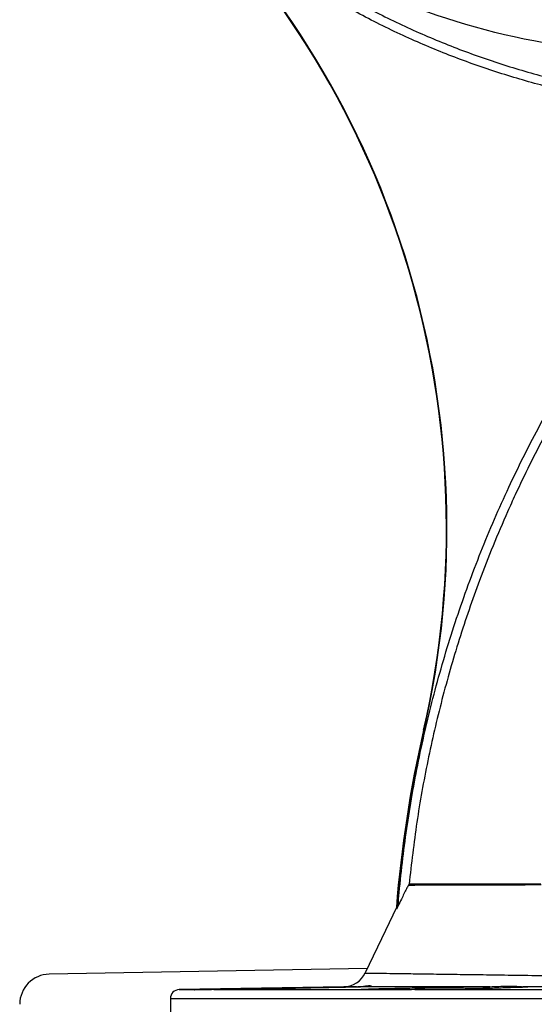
# Model space of a CAD drawing. Header units: millimetres. Extents: x 1728 to 3378, y 685 to 4301.
# Tile 8 of 21: x 1828 to 2169, y 2345 to 2998. Entities that reach past the tile are written whole.
import ezdxf

# ---------------------------------------------------------------- set-up
doc = ezdxf.new("R2010")
doc.units = ezdxf.units.MM
doc.header["$LTSCALE"] = 2

msp = doc.modelspace()

# ---------------------------------------------------------------- linework, layer by layer
at = {"color": 7, "linetype": 'Continuous', "lineweight": 25}
for p, q in [((2096.27, 2526.76), (2095.93, 2526.84)), ((2078.2, 2408.34), (2079.05, 2410.12)), ((2058.6, 2368.54), (1847.58, 2364.86)), ((2057.26, 2365.64), (2057.27, 2365.64)), ((2043.1, 2356.52), (1933.82, 2354.62)), ((1955.23, 2354.51), (1943.77, 2354.51)), ((1956.82, 2354.62), (1955.23, 2354.51)), ((1956.82, 2354.62), (2056.05, 2354.62)), ((2006.45, 2355.79), (2006.45, 2355.37)), ((2087.98, 2354.51), (2056.69, 2354.51)), ((2090.18, 2354.62), (2087.98, 2354.51)), ((2090.18, 2354.62), (2262.06, 2354.62)), ((2093.48, 2355.79), (2093.48, 2354.51)), ((1927.92, 2348.62), (1927.92, 2298.41))]:
    msp.add_line(p, q, dxfattribs=at)
at = {"color": 8, "linetype": 'Continuous', "lineweight": 25}
for p, q in [((1933.82, 2354.62), (1944.32, 2354.62)), ((1927.92, 2348.62), (2887.92, 2348.62))]:
    msp.add_line(p, q, dxfattribs=at)
at = {"color": 7, "linetype": 'Continuous', "lineweight": 25, "flags": 128}
msp.add_lwpolyline([(2077.91, 2409.07), (2070.68, 2393.89), (2057.23, 2365.66)], dxfattribs=at)
at = {"color": 7, "linetype": 'Continuous', "lineweight": 25}
for centre, radius, start, end in [((1511.13, 2661), 600, 347.0788, 46.10285), ((1511.13, 2661), 600.35, 347.0788, 46.10285), ((2885.42, 2345.71), 810, 167.0788, 175.51398), ((2885.42, 2345.71), 809.65, 167.0788, 175.56362), ((1847.92, 2344.86), 20, 91, 180), ((2042.78, 2372.52), 16, 270.10527, 334.62197), ((1933.92, 2348.62), 6, 91, 180)]:
    msp.add_arc(centre, radius, start, end, dxfattribs=at)
for points, knots in [([(2296.95, 2977.23), (2223.77, 2972.4), (2076.47, 2992.27), (1952.67, 3082.59), (1883.86, 3162.19), (1868.58, 3182.14), (1854.55, 3202.75)], [0, 0, 0, 0, 0.417618, 0.860363, 0.860363, 1, 1, 1, 1]), ([(2288.49, 2936.98), (2279.36, 2937.6), (2261.11, 2938.84), (2233.8, 2942.4), (2206.61, 2947.2), (2177.86, 2953.76), (2147.78, 2962.34), (2116.58, 2973.24), (2085.73, 2986.07), (2055.38, 3000.89), (2025.67, 3017.69), (1996.33, 3036.7), (1967.59, 3058.03), (1939.67, 3081.73), (1913, 3107.51), (1887.83, 3135.37), (1864.02, 3165.02), (1849.62, 3185.87), (1842.42, 3196.29)], [0, 0, 0, 0, 0.051234, 0.102467, 0.15419, 0.205913, 0.267589, 0.329317, 0.390992, 0.454674, 0.518414, 0.582096, 0.650417, 0.718812, 0.787133, 0.858056, 0.929054, 1, 1, 1, 1]), ([(1847.41, 3199.63), (1847.41, 3199.63), (1854.21, 3189.42), (1868.48, 3169.37), (1891.58, 3140.53), (1916.41, 3113.07), (1942.86, 3087.21), (1970.87, 3063.15), (1999.42, 3041.84), (2028.29, 3023.15), (2057.21, 3006.78), (2087.1, 2992.12), (2117.8, 2979.24), (2149.15, 2968.2), (2173.71, 2961.17), (2194.39, 2956.12), (2211.09, 2952.53), (2234.05, 2948.4), (2259.96, 2945.27), (2279.17, 2942.96), (2288.81, 2942.96), (2288.81, 2942.96)], [0, 0, 0, 0, 0, 0.069473, 0.139235, 0.209108, 0.278934, 0.34859, 0.417991, 0.48049, 0.543208, 0.606041, 0.668876, 0.731599, 0.794101, 0.813434, 0.85213, 0.890826, 0.945413, 1, 1, 1, 1, 1]), ([(2079.05, 2410.12), (2079.3, 2413.13), (2080.82, 2431.25), (2084.85, 2464.39), (2092.79, 2509.23), (2103.34, 2553.99), (2116.57, 2598.52), (2132.51, 2642.63), (2150.56, 2684.83), (2170.5, 2725.07), (2192.08, 2763.3), (2215.89, 2800.67), (2241.99, 2836.97), (2270.18, 2872.21), (2290.59, 2894.3), (2300.78, 2905.34)], [0, 0, 0, 0, 0.01636, 0.098621, 0.180948, 0.263211, 0.347927, 0.432716, 0.517435, 0.596752, 0.676126, 0.755442, 0.836941, 0.918503, 1, 1, 1, 1]), ([(2305.11, 2901.19), (2295.14, 2890.4), (2275.19, 2868.79), (2247.57, 2834.3), (2221.69, 2798.42), (2197.82, 2761.16), (2176.04, 2722.73), (2161.13, 2692.7), (2149.99, 2668.12), (2141.95, 2649.26), (2130.94, 2621.09), (2119.28, 2587.14), (2107.83, 2547.18), (2098.48, 2506.67), (2091.06, 2465.76), (2087.91, 2438.25), (2086.34, 2424.51)], [0, 0, 0, 0, 0.082461, 0.165167, 0.248002, 0.330838, 0.41355, 0.496015, 0.519041, 0.565119, 0.611196, 0.688852, 0.766664, 0.844529, 0.922342, 1, 1, 1, 1]), ([(2085.85, 2423.82), (2085.45, 2423.07), (2084.54, 2421.38), (2082.94, 2418.16), (2081.07, 2414.35), (2079.77, 2411.63), (2079.05, 2410.12)], [0, 0, 0, 0, 0.19225, 0.436284, 0.686431, 1, 1, 1, 1]), ([(2086.34, 2424.51), (2086.3, 2424.48), (2086.22, 2424.42), (2086, 2424.09), (2085.87, 2423.86), (2085.85, 2423.82)], [0, 0, 0, 0, 0.444509, 0.886421, 1, 1, 1, 1]), ([(2174.03, 2424.09), (2174.03, 2424.09), (2168.97, 2424.09), (2156.04, 2424.01), (2140.98, 2423.97), (2128.51, 2423.93), (2118.97, 2423.9), (2110.23, 2423.88), (2101.66, 2423.87), (2094.1, 2423.85), (2088.55, 2423.83), (2086.75, 2423.82), (2085.85, 2423.82)], [0, 0, 0, 0, 0.000001, 0.117687, 0.235597, 0.35329, 0.431695, 0.510099, 0.632339, 0.755039, 0.877748, 1, 1, 1, 1]), ([(2173.76, 2424.51), (2169.3, 2424.51), (2160.36, 2424.51), (2148.07, 2424.51), (2136.66, 2424.51), (2125.38, 2424.51), (2114.67, 2424.51), (2104.89, 2424.51), (2096.95, 2424.51), (2091.58, 2424.51), (2088.11, 2424.51), (2086.93, 2424.51), (2086.34, 2424.51)], [0, 0, 0, 0, 0.090371, 0.180743, 0.272708, 0.364674, 0.480266, 0.59586, 0.714665, 0.833471, 0.916597, 1, 1, 1, 1]), ([(2078.2, 2408.34), (2078.17, 2408.66), (2078.1, 2409.31), (2077.97, 2409.15), (2077.91, 2409.07)], [0, 0, 0, 0, 0.498395, 1, 1, 1, 1]), ([(1943.77, 2354.51), (1943.81, 2354.53), (1943.98, 2354.59), (1944.17, 2354.6), (1944.32, 2354.62)], [0, 0, 0, 0, 0.243488, 1, 1, 1, 1]), ([(1944.32, 2354.62), (1944.34, 2354.62), (1945.06, 2354.64), (1946.97, 2354.69), (1951.01, 2354.78), (1956.2, 2354.89), (1962.34, 2355.01), (1969.31, 2355.14), (1976.87, 2355.28), (1984.83, 2355.42), (1992.55, 2355.56), (1999.83, 2355.68), (2004.25, 2355.75), (2006.45, 2355.79)], [0, 0, 0, 0, 0.002435, 0.1051829, 0.2079309, 0.3106887, 0.4134472, 0.5162188, 0.6189903, 0.721773, 0.824556, 0.9122781, 1, 1, 1, 1]), ([(2027, 2355.79), (2025.13, 2355.75), (2021.4, 2355.66), (2014.67, 2355.52), (2007.32, 2355.38), (1999.49, 2355.24), (1991.4, 2355.1), (1983.29, 2354.97), (1975.39, 2354.86), (1968.27, 2354.76), (1961.99, 2354.68), (1958.54, 2354.64), (1956.82, 2354.62)], [0, 0, 0, 0, 0.102781, 0.205561, 0.308345, 0.41113, 0.513918, 0.616706, 0.719488, 0.822271, 0.911135, 1, 1, 1, 1]), ([(2006.45, 2355.79), (2008.58, 2355.83), (2012.83, 2355.91), (2019.56, 2356.02), (2026.32, 2356.14), (2032.96, 2356.25), (2039.25, 2356.35), (2045.66, 2356.45), (2049.31, 2356.5), (2051.36, 2356.53)], [0, 0, 0, 0, 0.137427, 0.274853, 0.412284, 0.549715, 0.687142, 0.824569, 1, 1, 1, 1]), ([(2060.76, 2356.53), (2060.35, 2356.51), (2059.79, 2356.49), (2058.72, 2356.46), (2058.32, 2356.44), (2057.45, 2356.42), (2056.99, 2356.41), (2055.49, 2356.37), (2054.36, 2356.34), (2051.82, 2356.28), (2050.41, 2356.24), (2047.41, 2356.18), (2045.81, 2356.14), (2043.27, 2356.09), (2042.4, 2356.07), (2040.61, 2356.04), (2039.69, 2356.02), (2036.89, 2355.97), (2034.98, 2355.93), (2031.06, 2355.86), (2029.05, 2355.82), (2027, 2355.79)], [0, 0, 0, 0, 0.125, 0.125, 0.1875, 0.1875, 0.25, 0.25, 0.375, 0.375, 0.5, 0.5, 0.625, 0.625, 0.6875, 0.6875, 0.75, 0.75, 0.875, 0.875, 1, 1, 1, 1]), ([(2051.36, 2356.53), (2050.06, 2356.53), (2047.46, 2356.52), (2044.92, 2356.52), (2043.32, 2356.52), (2043.17, 2356.52), (2043.1, 2356.52)], [0, 0, 0, 0, 0.253646, 0.507291, 0.764026, 1, 1, 1, 1]), ([(2051.36, 2356.53), (2052.71, 2356.6), (2055.44, 2356.75), (2058.44, 2357.23), (2060.63, 2357.39), (2061.17, 2357.18), (2061.45, 2357.07)], [0, 0, 0, 0, 0.243475, 0.493628, 0.742911, 1, 1, 1, 1]), ([(2056.05, 2354.62), (2056.03, 2354.62), (2055.33, 2354.64), (2054.41, 2354.69), (2054.39, 2354.78), (2055.75, 2354.89), (2058.42, 2355.01), (2062.36, 2355.14), (2067.41, 2355.28), (2073.48, 2355.42), (2080.02, 2355.56), (2086.75, 2355.68), (2091.24, 2355.75), (2093.48, 2355.79)], [0, 0, 0, 0, 0.002416, 0.105164, 0.207912, 0.31067, 0.413428, 0.516199, 0.618971, 0.721753, 0.824536, 0.912268, 1, 1, 1, 1]), ([(2056.69, 2354.51), (2056.63, 2354.53), (2056.4, 2354.59), (2056.2, 2354.6), (2056.05, 2354.62)], [0, 0, 0, 0, 0.24348, 1, 1, 1, 1]), ([(2061.46, 2356.89), (2061.49, 2356.84), (2061.56, 2356.67), (2061.08, 2356.58), (2060.76, 2356.53)], [0, 0, 0, 0, 0.309925, 1, 1, 1, 1]), ([(2139.97, 2356.55), (2134.13, 2356.54), (2122.43, 2356.54), (2106.85, 2356.54), (2092.79, 2356.54), (2080.39, 2356.53), (2069.47, 2356.53), (2063.66, 2356.53), (2060.76, 2356.53)], [0, 0, 0, 0, 0.167, 0.334899, 0.499418, 0.663937, 0.831968, 1, 1, 1, 1]), ([(2149.61, 2355.79), (2148.97, 2355.75), (2147.7, 2355.66), (2144.17, 2355.52), (2139.52, 2355.38), (2133.82, 2355.24), (2127.22, 2355.1), (2119.92, 2354.97), (2112.12, 2354.86), (2104.42, 2354.76), (2097.03, 2354.68), (2092.46, 2354.64), (2090.18, 2354.62)], [0, 0, 0, 0, 0.102771, 0.205542, 0.308326, 0.41111, 0.513898, 0.616686, 0.719469, 0.822252, 0.911126, 1, 1, 1, 1]), ([(2093.48, 2355.79), (2094.95, 2355.83), (2097.89, 2355.91), (2103.29, 2356.02), (2109.26, 2356.14), (2115.69, 2356.25), (2122.38, 2356.35), (2128.77, 2356.43), (2134.69, 2356.5), (2138.21, 2356.53), (2139.97, 2356.55)], [0, 0, 0, 0, 0.130563, 0.261125, 0.391694, 0.522263, 0.652829, 0.783394, 0.891697, 1, 1, 1, 1]), ([(2139.97, 2356.55), (2141.96, 2356.61), (2145.99, 2356.73), (2151.35, 2357.01), (2156.06, 2356.97), (2159.6, 2356.68), (2161.25, 2356.59), (2161.94, 2356.55)], [0, 0, 0, 0, 0.207221, 0.420272, 0.629268, 0.844501, 1, 1, 1, 1]), ([(2161.94, 2356.55), (2162.59, 2356.54), (2163.9, 2356.51), (2164.99, 2356.44), (2165.22, 2356.36), (2164.33, 2356.26), (2162.31, 2356.15), (2159.18, 2356.03), (2155, 2355.91), (2151.41, 2355.83), (2149.61, 2355.79)], [0, 0, 0, 0, 0.1066, 0.213201, 0.34196, 0.47072, 0.5995, 0.728282, 0.864141, 1, 1, 1, 1]), ([(2196.41, 2356.56), (2190.47, 2356.56), (2178.55, 2356.56), (2167.48, 2356.55), (2161.94, 2356.55)], [0, 0, 0, 0, 0.499059, 1, 1, 1, 1])]:
    msp.add_open_spline(points, degree=3, knots=knots, dxfattribs=at)
at = {"color": 8, "linetype": 'Continuous', "lineweight": 25}
msp.add_open_spline([(2057.27, 2365.64), (2057.38, 2365.64), (2057.61, 2365.64), (2059.91, 2365.6), (2063.73, 2365.55), (2069.58, 2365.46), (2077.79, 2365.35), (2088.84, 2365.19), (2102.23, 2365.01), (2117.79, 2364.79), (2135.22, 2364.55), (2154.55, 2364.28), (2175.73, 2363.97), (2191.36, 2363.75), (2199.18, 2363.64)], degree=3, knots=[0, 0, 0, 0, 0.066712, 0.138156, 0.210923, 0.283691, 0.371879, 0.460067, 0.550777, 0.641486, 0.729849, 0.818212, 0.909106, 1, 1, 1, 1], dxfattribs=at)

doc.saveas('drawing.dxf')
